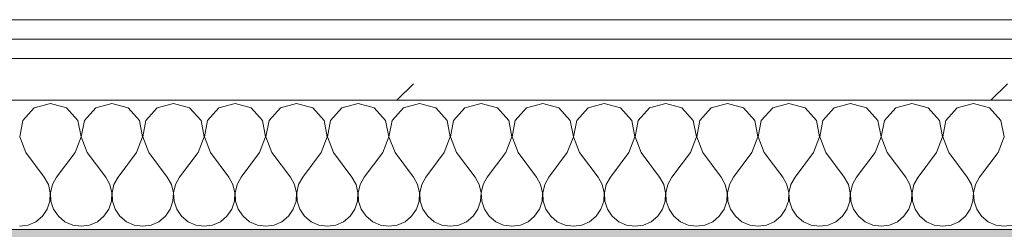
# Model space of a CAD drawing. Header units: millimetres. Extents: x -40968 to 77376, y -17881 to 4746.
# Tile 25 of 180: x -22781 to -22476, y -1194 to -1129. Entities that reach past the tile are written whole.
import ezdxf

# ---------------------------------------------------------------- set-up
doc = ezdxf.new("R2010")
doc.units = ezdxf.units.MM
doc.header["$MEASUREMENT"] = 0
doc.linetypes.add('Wipeout_Contour', pattern=[1000, 0, -1000])
doc.layers.add('12_FAÇ_Façana', color=7, linetype='Continuous')
doc.layers.add('Nuevo_08_E_Envans secs', color=7, linetype='Continuous')
for name, color, linetype, lineweight, true_color in [('12_FAÇ_Façana_Pluma_Nº__176', 7, 'Continuous', 15, 0x93a0c6), ('Nuevo_08_E_Envans secs_Pluma_Nº__102', 7, 'Continuous', 5, 0xcccccc), ('Nuevo_08_E_Envans secs_Pluma_Nº__171', 171, 'Continuous', 13, 0xaaaaff), ('Nuevo_08_E_Envans secs_Pluma_Nº__177', 7, 'Continuous', 15, 0xf7e046)]:
    doc.layers.add(name, color=color, linetype=linetype, lineweight=lineweight, true_color=true_color)
doc.layers.add('Nuevo_08_E_Envans secs_Pluma_Nº__1', color=7, linetype='Continuous', lineweight=5)
pattern_1 = [(45, (0, 0), (-183.8478, 183.8478), [195, -65]), (45, (7e-14, 183.85), (-183.8478, 183.8478), [195, -65])]

# ---------------------------------------------------------------- blocks, each defined once
blk = doc.blocks.new('Muro_14_5', base_point=(-24166.43, -1193.98))
at = {"layer": '12_FAÇ_Façana_Pluma_Nº__176', "linetype": 'Continuous', "lineweight": 0, "true_color": 0x495063}
blk.add_hatch(color=251, dxfattribs=at).paths.add_polyline_path([(-22988.42, -1193.98), (-22988.42, -1203.98), (-21871.11, -1203.98), (-21871.11, -1193.97)])
blk = doc.blocks.new('*X229')
at = {"layer": 'Nuevo_08_E_Envans secs_Pluma_Nº__102', "color": 254, "linetype": 'Continuous', "lineweight": 5, "true_color": 0xcccccc}
for p, q in [((-22771.43, -1154.93), (-22776.44, -1156.35)), ((-22766.42, -1156.35), (-22771.43, -1154.93)), ((-22752.38, -1154.93), (-22757.39, -1156.35)), ((-22747.37, -1156.35), (-22752.38, -1154.93)), ((-22733.33, -1154.93), (-22738.34, -1156.35)), ((-22728.33, -1156.35), (-22733.33, -1154.93)), ((-22714.29, -1154.93), (-22719.29, -1156.35)), ((-22709.28, -1156.35), (-22714.29, -1154.93)), ((-22695.24, -1154.93), (-22700.25, -1156.35)), ((-22690.23, -1156.35), (-22695.24, -1154.93)), ((-22676.19, -1154.93), (-22681.2, -1156.35)), ((-22671.18, -1156.35), (-22676.19, -1154.93)), ((-22657.14, -1154.93), (-22662.15, -1156.35)), ((-22652.14, -1156.35), (-22657.14, -1154.93)), ((-22638.1, -1154.93), (-22643.1, -1156.35)), ((-22633.09, -1156.35), (-22638.1, -1154.93)), ((-22619.05, -1154.93), (-22624.05, -1156.35)), ((-22614.04, -1156.35), (-22619.05, -1154.93)), ((-22600, -1154.93), (-22605.01, -1156.35)), ((-22594.99, -1156.35), (-22600, -1154.93)), ((-22580.95, -1154.93), (-22585.96, -1156.35)), ((-22575.95, -1156.35), (-22580.95, -1154.93)), ((-22561.9, -1154.93), (-22566.91, -1156.35)), ((-22556.9, -1156.35), (-22561.9, -1154.93)), ((-22542.86, -1154.93), (-22547.86, -1156.35)), ((-22537.85, -1156.35), (-22542.86, -1154.93)), ((-22523.81, -1154.93), (-22528.82, -1156.35)), ((-22518.8, -1156.35), (-22523.81, -1154.93)), ((-22504.76, -1154.93), (-22509.77, -1156.35)), ((-22499.75, -1156.35), (-22504.76, -1154.93)), ((-22485.71, -1154.93), (-22490.72, -1156.35)), ((-22480.71, -1156.35), (-22485.71, -1154.93)), ((-22776.44, -1156.35), (-22779.95, -1160.19)), ((-22762.91, -1160.19), (-22766.42, -1156.35)), ((-22757.39, -1156.35), (-22760.9, -1160.19)), ((-22743.86, -1160.19), (-22747.37, -1156.35)), ((-22738.34, -1156.35), (-22741.85, -1160.19)), ((-22724.81, -1160.19), (-22728.33, -1156.35)), ((-22719.29, -1156.35), (-22722.8, -1160.19)), ((-22705.77, -1160.19), (-22709.28, -1156.35)), ((-22700.25, -1156.35), (-22703.76, -1160.19)), ((-22686.72, -1160.19), (-22690.23, -1156.35)), ((-22681.2, -1156.35), (-22684.71, -1160.19)), ((-22667.67, -1160.19), (-22671.18, -1156.35)), ((-22662.15, -1156.35), (-22665.66, -1160.19)), ((-22648.62, -1160.19), (-22652.14, -1156.35)), ((-22643.1, -1156.35), (-22646.61, -1160.19)), ((-22629.58, -1160.19), (-22633.09, -1156.35)), ((-22624.05, -1156.35), (-22627.57, -1160.19)), ((-22610.53, -1160.19), (-22614.04, -1156.35)), ((-22605.01, -1156.35), (-22608.52, -1160.19)), ((-22591.48, -1160.19), (-22594.99, -1156.35)), ((-22585.96, -1156.35), (-22589.47, -1160.19)), ((-22572.43, -1160.19), (-22575.95, -1156.35)), ((-22566.91, -1156.35), (-22570.42, -1160.19)), ((-22553.39, -1160.19), (-22556.9, -1156.35)), ((-22547.86, -1156.35), (-22551.38, -1160.19)), ((-22534.34, -1160.19), (-22537.85, -1156.35)), ((-22528.82, -1156.35), (-22532.33, -1160.19)), ((-22515.29, -1160.19), (-22518.8, -1156.35)), ((-22509.77, -1156.35), (-22513.28, -1160.19)), ((-22496.24, -1160.19), (-22499.75, -1156.35)), ((-22490.72, -1156.35), (-22494.23, -1160.19)), ((-22477.2, -1160.19), (-22480.71, -1156.35)), ((-22779.95, -1160.19), (-22780.91, -1165.31)), ((-22761.94, -1165.31), (-22762.91, -1160.19)), ((-22760.9, -1160.19), (-22761.87, -1165.31)), ((-22742.9, -1165.31), (-22743.86, -1160.19)), ((-22741.85, -1160.19), (-22742.82, -1165.31)), ((-22723.85, -1165.31), (-22724.81, -1160.19)), ((-22722.8, -1160.19), (-22723.77, -1165.31)), ((-22704.8, -1165.31), (-22705.77, -1160.19)), ((-22703.76, -1160.19), (-22704.72, -1165.31)), ((-22685.75, -1165.31), (-22686.72, -1160.19)), ((-22684.71, -1160.19), (-22685.68, -1165.31)), ((-22666.71, -1165.31), (-22667.67, -1160.19)), ((-22665.66, -1160.19), (-22666.63, -1165.31)), ((-22647.66, -1165.31), (-22648.62, -1160.19)), ((-22646.61, -1160.19), (-22647.58, -1165.31)), ((-22628.61, -1165.31), (-22629.58, -1160.19)), ((-22627.57, -1160.19), (-22628.53, -1165.31)), ((-22609.56, -1165.31), (-22610.53, -1160.19)), ((-22608.52, -1160.19), (-22609.49, -1165.31)), ((-22590.51, -1165.31), (-22591.48, -1160.19)), ((-22589.47, -1160.19), (-22590.44, -1165.31)), ((-22571.47, -1165.31), (-22572.43, -1160.19)), ((-22570.42, -1160.19), (-22571.39, -1165.31)), ((-22552.42, -1165.31), (-22553.39, -1160.19)), ((-22551.38, -1160.19), (-22552.34, -1165.31)), ((-22533.37, -1165.31), (-22534.34, -1160.19)), ((-22532.33, -1160.19), (-22533.29, -1165.31)), ((-22514.32, -1165.31), (-22515.29, -1160.19)), ((-22513.28, -1160.19), (-22514.25, -1165.31)), ((-22495.28, -1165.31), (-22496.24, -1160.19)), ((-22494.23, -1160.19), (-22495.2, -1165.31)), ((-22476.23, -1165.31), (-22477.2, -1160.19)), ((-22780.91, -1165.31), (-22779.05, -1170.17)), ((-22763.81, -1170.17), (-22761.94, -1165.31)), ((-22761.87, -1165.31), (-22760, -1170.17)), ((-22744.76, -1170.17), (-22742.9, -1165.31)), ((-22742.82, -1165.31), (-22740.95, -1170.17)), ((-22725.71, -1170.17), (-22723.85, -1165.31)), ((-22723.77, -1165.31), (-22721.9, -1170.17)), ((-22706.67, -1170.17), (-22704.8, -1165.31)), ((-22704.72, -1165.31), (-22702.86, -1170.17)), ((-22687.62, -1170.17), (-22685.75, -1165.31)), ((-22685.68, -1165.31), (-22683.81, -1170.17)), ((-22668.57, -1170.17), (-22666.71, -1165.31)), ((-22666.63, -1165.31), (-22664.76, -1170.17)), ((-22649.52, -1170.17), (-22647.66, -1165.31)), ((-22647.58, -1165.31), (-22645.71, -1170.17)), ((-22630.48, -1170.17), (-22628.61, -1165.31)), ((-22628.53, -1165.31), (-22626.67, -1170.17)), ((-22611.43, -1170.17), (-22609.56, -1165.31)), ((-22609.49, -1165.31), (-22607.62, -1170.17)), ((-22592.38, -1170.17), (-22590.51, -1165.31)), ((-22590.44, -1165.31), (-22588.57, -1170.17)), ((-22573.33, -1170.17), (-22571.47, -1165.31)), ((-22571.39, -1165.31), (-22569.52, -1170.17)), ((-22554.29, -1170.17), (-22552.42, -1165.31)), ((-22552.34, -1165.31), (-22550.48, -1170.17)), ((-22535.24, -1170.17), (-22533.37, -1165.31)), ((-22533.29, -1165.31), (-22531.43, -1170.17)), ((-22516.19, -1170.17), (-22514.32, -1165.31)), ((-22514.25, -1165.31), (-22512.38, -1170.17)), ((-22497.14, -1170.17), (-22495.28, -1165.31)), ((-22495.2, -1165.31), (-22493.33, -1170.17)), ((-22478.1, -1170.17), (-22476.23, -1165.31)), ((-22779.05, -1170.17), (-22773.33, -1177.79)), ((-22763.81, -1170.17), (-22769.52, -1177.79)), ((-22760, -1170.17), (-22754.29, -1177.79)), ((-22744.76, -1170.17), (-22750.48, -1177.79)), ((-22740.95, -1170.17), (-22735.24, -1177.79)), ((-22725.71, -1170.17), (-22731.43, -1177.79)), ((-22721.9, -1170.17), (-22716.19, -1177.79)), ((-22706.67, -1170.17), (-22712.38, -1177.79)), ((-22702.86, -1170.17), (-22697.14, -1177.79)), ((-22687.62, -1170.17), (-22693.33, -1177.79)), ((-22683.81, -1170.17), (-22678.1, -1177.79)), ((-22668.57, -1170.17), (-22674.29, -1177.79)), ((-22664.76, -1170.17), (-22659.05, -1177.79)), ((-22649.52, -1170.17), (-22655.24, -1177.79)), ((-22645.71, -1170.17), (-22640, -1177.79)), ((-22630.48, -1170.17), (-22636.19, -1177.79)), ((-22626.67, -1170.17), (-22620.95, -1177.79)), ((-22611.43, -1170.17), (-22617.14, -1177.79)), ((-22607.62, -1170.17), (-22601.9, -1177.79)), ((-22592.38, -1170.17), (-22598.1, -1177.79)), ((-22588.57, -1170.17), (-22582.86, -1177.79)), ((-22573.33, -1170.17), (-22579.05, -1177.79)), ((-22569.52, -1170.17), (-22563.81, -1177.79)), ((-22554.29, -1170.17), (-22560, -1177.79)), ((-22550.48, -1170.17), (-22544.76, -1177.79)), ((-22535.24, -1170.17), (-22540.95, -1177.79)), ((-22531.43, -1170.17), (-22525.71, -1177.79)), ((-22516.19, -1170.17), (-22521.9, -1177.79)), ((-22512.38, -1170.17), (-22506.67, -1177.79)), ((-22497.14, -1170.17), (-22502.86, -1177.79)), ((-22493.33, -1170.17), (-22487.62, -1177.79)), ((-22478.1, -1170.17), (-22483.81, -1177.79)), ((-22772.06, -1180.08), (-22773.33, -1177.79)), ((-22769.52, -1177.79), (-22770.8, -1180.08)), ((-22753.01, -1180.08), (-22754.29, -1177.79)), ((-22750.48, -1177.79), (-22751.75, -1180.08)), ((-22733.97, -1180.08), (-22735.24, -1177.79)), ((-22731.43, -1177.79), (-22732.7, -1180.08)), ((-22714.92, -1180.08), (-22716.19, -1177.79)), ((-22712.38, -1177.79), (-22713.65, -1180.08)), ((-22695.87, -1180.08), (-22697.14, -1177.79)), ((-22693.33, -1177.79), (-22694.6, -1180.08)), ((-22676.82, -1180.08), (-22678.1, -1177.79)), ((-22674.29, -1177.79), (-22675.56, -1180.08)), ((-22657.78, -1180.08), (-22659.05, -1177.79)), ((-22655.24, -1177.79), (-22656.51, -1180.08)), ((-22638.73, -1180.08), (-22640, -1177.79)), ((-22636.19, -1177.79), (-22637.46, -1180.08)), ((-22619.68, -1180.08), (-22620.95, -1177.79)), ((-22617.14, -1177.79), (-22618.41, -1180.08)), ((-22600.63, -1180.08), (-22601.9, -1177.79)), ((-22598.1, -1177.79), (-22599.37, -1180.08)), ((-22581.59, -1180.08), (-22582.86, -1177.79)), ((-22579.05, -1177.79), (-22580.32, -1180.08)), ((-22562.54, -1180.08), (-22563.81, -1177.79)), ((-22560, -1177.79), (-22561.27, -1180.08)), ((-22543.49, -1180.08), (-22544.76, -1177.79)), ((-22540.95, -1177.79), (-22542.22, -1180.08)), ((-22524.44, -1180.08), (-22525.71, -1177.79)), ((-22521.9, -1177.79), (-22523.18, -1180.08)), ((-22505.4, -1180.08), (-22506.67, -1177.79)), ((-22502.86, -1177.79), (-22504.13, -1180.08)), ((-22486.35, -1180.08), (-22487.62, -1177.79)), ((-22483.81, -1177.79), (-22485.08, -1180.08)), ((-22771.47, -1182.64), (-22772.06, -1180.08)), ((-22770.8, -1180.08), (-22771.39, -1182.64)), ((-22752.42, -1182.64), (-22753.01, -1180.08)), ((-22751.75, -1180.08), (-22752.34, -1182.64)), ((-22733.37, -1182.64), (-22733.97, -1180.08)), ((-22732.7, -1180.08), (-22733.29, -1182.64)), ((-22714.32, -1182.64), (-22714.92, -1180.08)), ((-22713.65, -1180.08), (-22714.25, -1182.64)), ((-22695.28, -1182.64), (-22695.87, -1180.08)), ((-22694.6, -1180.08), (-22695.2, -1182.64)), ((-22676.23, -1182.64), (-22676.82, -1180.08)), ((-22675.56, -1180.08), (-22676.15, -1182.64)), ((-22657.18, -1182.64), (-22657.78, -1180.08)), ((-22656.51, -1180.08), (-22657.1, -1182.64)), ((-22638.13, -1182.64), (-22638.73, -1180.08)), ((-22637.46, -1180.08), (-22638.06, -1182.64)), ((-22619.09, -1182.64), (-22619.68, -1180.08)), ((-22618.41, -1180.08), (-22619.01, -1182.64)), ((-22600.04, -1182.64), (-22600.63, -1180.08)), ((-22599.37, -1180.08), (-22599.96, -1182.64)), ((-22580.99, -1182.64), (-22581.59, -1180.08)), ((-22580.32, -1180.08), (-22580.91, -1182.64)), ((-22561.94, -1182.64), (-22562.54, -1180.08)), ((-22561.27, -1180.08), (-22561.87, -1182.64)), ((-22542.9, -1182.64), (-22543.49, -1180.08)), ((-22542.22, -1180.08), (-22542.82, -1182.64)), ((-22523.85, -1182.64), (-22524.44, -1180.08)), ((-22523.18, -1180.08), (-22523.77, -1182.64)), ((-22504.8, -1182.64), (-22505.4, -1180.08)), ((-22504.13, -1180.08), (-22504.72, -1182.64)), ((-22485.75, -1182.64), (-22486.35, -1180.08)), ((-22485.08, -1180.08), (-22485.68, -1182.64)), ((-22772.43, -1187.76), (-22771.59, -1185.27)), ((-22771.59, -1185.27), (-22771.47, -1182.64)), ((-22771.39, -1182.64), (-22771.26, -1185.27)), ((-22771.26, -1185.27), (-22770.42, -1187.76)), ((-22753.39, -1187.76), (-22752.55, -1185.27)), ((-22752.55, -1185.27), (-22752.42, -1182.64)), ((-22752.34, -1182.64), (-22752.22, -1185.27)), ((-22752.22, -1185.27), (-22751.38, -1187.76)), ((-22734.34, -1187.76), (-22733.5, -1185.27)), ((-22733.5, -1185.27), (-22733.37, -1182.64)), ((-22733.29, -1182.64), (-22733.17, -1185.27)), ((-22733.17, -1185.27), (-22732.33, -1187.76)), ((-22715.29, -1187.76), (-22714.45, -1185.27)), ((-22714.45, -1185.27), (-22714.32, -1182.64)), ((-22714.25, -1182.64), (-22714.12, -1185.27)), ((-22714.12, -1185.27), (-22713.28, -1187.76)), ((-22696.24, -1187.76), (-22695.4, -1185.27)), ((-22695.4, -1185.27), (-22695.28, -1182.64)), ((-22695.2, -1182.64), (-22695.07, -1185.27)), ((-22695.07, -1185.27), (-22694.23, -1187.76)), ((-22677.2, -1187.76), (-22676.36, -1185.27)), ((-22676.36, -1185.27), (-22676.23, -1182.64)), ((-22676.15, -1182.64), (-22676.02, -1185.27)), ((-22676.02, -1185.27), (-22675.19, -1187.76)), ((-22658.15, -1187.76), (-22657.31, -1185.27)), ((-22657.31, -1185.27), (-22657.18, -1182.64)), ((-22657.1, -1182.64), (-22656.98, -1185.27)), ((-22656.98, -1185.27), (-22656.14, -1187.76)), ((-22639.1, -1187.76), (-22638.26, -1185.27)), ((-22638.26, -1185.27), (-22638.13, -1182.64)), ((-22638.06, -1182.64), (-22637.93, -1185.27)), ((-22637.93, -1185.27), (-22637.09, -1187.76)), ((-22620.05, -1187.76), (-22619.21, -1185.27)), ((-22619.21, -1185.27), (-22619.09, -1182.64)), ((-22619.01, -1182.64), (-22618.88, -1185.27)), ((-22618.88, -1185.27), (-22618.04, -1187.76)), ((-22601.01, -1187.76), (-22600.17, -1185.27)), ((-22600.17, -1185.27), (-22600.04, -1182.64)), ((-22599.96, -1182.64), (-22599.83, -1185.27)), ((-22599.83, -1185.27), (-22598.99, -1187.76)), ((-22581.96, -1187.76), (-22581.12, -1185.27)), ((-22581.12, -1185.27), (-22580.99, -1182.64)), ((-22580.91, -1182.64), (-22580.79, -1185.27)), ((-22580.79, -1185.27), (-22579.95, -1187.76)), ((-22562.91, -1187.76), (-22562.07, -1185.27)), ((-22562.07, -1185.27), (-22561.94, -1182.64)), ((-22561.87, -1182.64), (-22561.74, -1185.27)), ((-22561.74, -1185.27), (-22560.9, -1187.76)), ((-22543.86, -1187.76), (-22543.02, -1185.27)), ((-22543.02, -1185.27), (-22542.9, -1182.64)), ((-22542.82, -1182.64), (-22542.69, -1185.27)), ((-22542.69, -1185.27), (-22541.85, -1187.76)), ((-22524.81, -1187.76), (-22523.98, -1185.27)), ((-22523.98, -1185.27), (-22523.85, -1182.64)), ((-22523.77, -1182.64), (-22523.64, -1185.27)), ((-22523.64, -1185.27), (-22522.8, -1187.76)), ((-22505.77, -1187.76), (-22504.93, -1185.27)), ((-22504.93, -1185.27), (-22504.8, -1182.64)), ((-22504.72, -1182.64), (-22504.6, -1185.27)), ((-22504.6, -1185.27), (-22503.76, -1187.76)), ((-22486.72, -1187.76), (-22485.88, -1185.27)), ((-22485.88, -1185.27), (-22485.75, -1182.64)), ((-22485.68, -1182.64), (-22485.55, -1185.27)), ((-22485.55, -1185.27), (-22484.71, -1187.76)), ((-22773.92, -1189.92), (-22772.43, -1187.76)), ((-22770.42, -1187.76), (-22768.94, -1189.92)), ((-22754.87, -1189.92), (-22753.39, -1187.76)), ((-22751.38, -1187.76), (-22749.89, -1189.92)), ((-22735.83, -1189.92), (-22734.34, -1187.76)), ((-22732.33, -1187.76), (-22730.84, -1189.92)), ((-22716.78, -1189.92), (-22715.29, -1187.76)), ((-22713.28, -1187.76), (-22711.79, -1189.92)), ((-22697.73, -1189.92), (-22696.24, -1187.76)), ((-22694.23, -1187.76), (-22692.74, -1189.92)), ((-22678.68, -1189.92), (-22677.2, -1187.76)), ((-22675.19, -1187.76), (-22673.7, -1189.92)), ((-22659.64, -1189.92), (-22658.15, -1187.76)), ((-22656.14, -1187.76), (-22654.65, -1189.92)), ((-22640.59, -1189.92), (-22639.1, -1187.76)), ((-22637.09, -1187.76), (-22635.6, -1189.92)), ((-22621.54, -1189.92), (-22620.05, -1187.76)), ((-22618.04, -1187.76), (-22616.55, -1189.92)), ((-22602.49, -1189.92), (-22601.01, -1187.76)), ((-22598.99, -1187.76), (-22597.51, -1189.92)), ((-22583.45, -1189.92), (-22581.96, -1187.76)), ((-22579.95, -1187.76), (-22578.46, -1189.92)), ((-22564.4, -1189.92), (-22562.91, -1187.76)), ((-22560.9, -1187.76), (-22559.41, -1189.92)), ((-22545.35, -1189.92), (-22543.86, -1187.76)), ((-22541.85, -1187.76), (-22540.36, -1189.92)), ((-22526.3, -1189.92), (-22524.81, -1187.76)), ((-22522.8, -1187.76), (-22521.32, -1189.92)), ((-22507.26, -1189.92), (-22505.77, -1187.76)), ((-22503.76, -1187.76), (-22502.27, -1189.92)), ((-22488.21, -1189.92), (-22486.72, -1187.76)), ((-22484.71, -1187.76), (-22483.22, -1189.92)), ((-22778.35, -1192.66), (-22775.95, -1191.6)), ((-22775.95, -1191.6), (-22773.92, -1189.92)), ((-22768.94, -1189.92), (-22766.91, -1191.6)), ((-22766.91, -1191.6), (-22764.51, -1192.66)), ((-22759.3, -1192.66), (-22756.9, -1191.6)), ((-22756.9, -1191.6), (-22754.87, -1189.92)), ((-22749.89, -1189.92), (-22747.86, -1191.6)), ((-22747.86, -1191.6), (-22745.46, -1192.66)), ((-22740.25, -1192.66), (-22737.85, -1191.6)), ((-22737.85, -1191.6), (-22735.83, -1189.92)), ((-22730.84, -1189.92), (-22728.82, -1191.6)), ((-22728.82, -1191.6), (-22726.41, -1192.66)), ((-22721.21, -1192.66), (-22718.8, -1191.6)), ((-22718.8, -1191.6), (-22716.78, -1189.92)), ((-22711.79, -1189.92), (-22709.77, -1191.6)), ((-22709.77, -1191.6), (-22707.36, -1192.66)), ((-22702.16, -1192.66), (-22699.75, -1191.6)), ((-22699.75, -1191.6), (-22697.73, -1189.92)), ((-22692.74, -1189.92), (-22690.72, -1191.6)), ((-22690.72, -1191.6), (-22688.32, -1192.66)), ((-22683.11, -1192.66), (-22680.71, -1191.6)), ((-22680.71, -1191.6), (-22678.68, -1189.92)), ((-22673.7, -1189.92), (-22671.67, -1191.6)), ((-22671.67, -1191.6), (-22669.27, -1192.66)), ((-22664.06, -1192.66), (-22661.66, -1191.6)), ((-22661.66, -1191.6), (-22659.64, -1189.92)), ((-22654.65, -1189.92), (-22652.63, -1191.6)), ((-22652.63, -1191.6), (-22650.22, -1192.66)), ((-22645.02, -1192.66), (-22642.61, -1191.6)), ((-22642.61, -1191.6), (-22640.59, -1189.92)), ((-22635.6, -1189.92), (-22633.58, -1191.6)), ((-22633.58, -1191.6), (-22631.17, -1192.66)), ((-22625.97, -1192.66), (-22623.56, -1191.6)), ((-22623.56, -1191.6), (-22621.54, -1189.92)), ((-22616.55, -1189.92), (-22614.53, -1191.6)), ((-22614.53, -1191.6), (-22612.13, -1192.66)), ((-22606.92, -1192.66), (-22604.52, -1191.6)), ((-22604.52, -1191.6), (-22602.49, -1189.92)), ((-22597.51, -1189.92), (-22595.48, -1191.6)), ((-22595.48, -1191.6), (-22593.08, -1192.66)), ((-22587.87, -1192.66), (-22585.47, -1191.6)), ((-22585.47, -1191.6), (-22583.45, -1189.92)), ((-22578.46, -1189.92), (-22576.44, -1191.6)), ((-22576.44, -1191.6), (-22574.03, -1192.66)), ((-22568.83, -1192.66), (-22566.42, -1191.6)), ((-22566.42, -1191.6), (-22564.4, -1189.92)), ((-22559.41, -1189.92), (-22557.39, -1191.6)), ((-22557.39, -1191.6), (-22554.98, -1192.66)), ((-22549.78, -1192.66), (-22547.37, -1191.6)), ((-22547.37, -1191.6), (-22545.35, -1189.92)), ((-22540.36, -1189.92), (-22538.34, -1191.6)), ((-22538.34, -1191.6), (-22535.94, -1192.66)), ((-22530.73, -1192.66), (-22528.33, -1191.6)), ((-22528.33, -1191.6), (-22526.3, -1189.92)), ((-22521.32, -1189.92), (-22519.29, -1191.6)), ((-22519.29, -1191.6), (-22516.89, -1192.66)), ((-22511.68, -1192.66), (-22509.28, -1191.6)), ((-22509.28, -1191.6), (-22507.26, -1189.92)), ((-22502.27, -1189.92), (-22500.25, -1191.6)), ((-22500.25, -1191.6), (-22497.84, -1192.66)), ((-22492.64, -1192.66), (-22490.23, -1191.6)), ((-22490.23, -1191.6), (-22488.21, -1189.92)), ((-22483.22, -1189.92), (-22481.2, -1191.6)), ((-22481.2, -1191.6), (-22478.79, -1192.66)), ((-22780.95, -1193.02), (-22778.35, -1192.66)), ((-22764.51, -1192.66), (-22761.9, -1193.02)), ((-22761.9, -1193.02), (-22759.3, -1192.66)), ((-22745.46, -1192.66), (-22742.86, -1193.02)), ((-22742.86, -1193.02), (-22740.25, -1192.66)), ((-22726.41, -1192.66), (-22723.81, -1193.02)), ((-22723.81, -1193.02), (-22721.21, -1192.66)), ((-22707.36, -1192.66), (-22704.76, -1193.02)), ((-22704.76, -1193.02), (-22702.16, -1192.66)), ((-22688.32, -1192.66), (-22685.71, -1193.02)), ((-22685.71, -1193.02), (-22683.11, -1192.66)), ((-22669.27, -1192.66), (-22666.67, -1193.02)), ((-22666.67, -1193.02), (-22664.06, -1192.66)), ((-22650.22, -1192.66), (-22647.62, -1193.02)), ((-22647.62, -1193.02), (-22645.02, -1192.66)), ((-22631.17, -1192.66), (-22628.57, -1193.02)), ((-22628.57, -1193.02), (-22625.97, -1192.66)), ((-22612.13, -1192.66), (-22609.52, -1193.02)), ((-22609.52, -1193.02), (-22606.92, -1192.66)), ((-22593.08, -1192.66), (-22590.48, -1193.02)), ((-22590.48, -1193.02), (-22587.87, -1192.66)), ((-22574.03, -1192.66), (-22571.43, -1193.02)), ((-22571.43, -1193.02), (-22568.83, -1192.66)), ((-22554.98, -1192.66), (-22552.38, -1193.02)), ((-22552.38, -1193.02), (-22549.78, -1192.66)), ((-22535.94, -1192.66), (-22533.33, -1193.02)), ((-22533.33, -1193.02), (-22530.73, -1192.66)), ((-22516.89, -1192.66), (-22514.29, -1193.02)), ((-22514.29, -1193.02), (-22511.68, -1192.66)), ((-22497.84, -1192.66), (-22495.24, -1193.02)), ((-22495.24, -1193.02), (-22492.64, -1192.66)), ((-22478.79, -1192.66), (-22476.19, -1193.02)), ((-22476.19, -1193.02), (-22473.59, -1192.66))]:
    blk.add_line(p, q, dxfattribs=at)
blk = doc.blocks.new('Muro_90_5', base_point=(-20233.93, -1193.98))
at = {"color": 254, "linetype": 'Wipeout_Contour', "lineweight": 0, "ltscale": 86513.737601}
blk.add_wipeout([(-20233.93, -1128.98), (-22963.42, -1128.98), (-22963.42, -1134.98), (-20233.93, -1134.98)], dxfattribs=at).dxf.layer = 'Nuevo_08_E_Envans secs'
at = {"color": 254, "linetype": 'Wipeout_Contour', "lineweight": 0, "ltscale": 86517.020667}
blk.add_wipeout([(-20233.93, -1140.98), (-22963.42, -1140.98), (-22963.42, -1153.98), (-20233.93, -1153.98)], dxfattribs=at).dxf.layer = 'Nuevo_08_E_Envans secs'
at = {"layer": 'Nuevo_08_E_Envans secs_Pluma_Nº__171', "linetype": 'Continuous', "lineweight": 13, "true_color": 0xaaaaff}
h = blk.add_hatch(dxfattribs=at)
h.set_pattern_fill('Panellat_HPL_0005', color=161, style=0, pattern_type=2)
h.set_pattern_definition(pattern_1)
h.paths.add_polyline_path([(-20233.93, -1128.98), (-22963.42, -1128.98), (-22963.42, -1134.98), (-20233.93, -1134.98)])
at = {"layer": 'Nuevo_08_E_Envans secs_Pluma_Nº__177', "linetype": 'Continuous', "lineweight": 15, "true_color": 0xf7e046}
h = blk.add_hatch(dxfattribs=at)
h.set_pattern_fill('Panellat_HPL_0005', color=53, style=0, pattern_type=2)
h.set_pattern_definition(pattern_1)
h.paths.add_polyline_path([(-20233.93, -1140.98), (-22963.42, -1140.98), (-22963.42, -1153.98), (-20233.93, -1153.98)])
at = {"layer": 'Nuevo_08_E_Envans secs_Pluma_Nº__1', "color": 7, "linetype": 'Continuous', "lineweight": 5}
for p, q in [((-20233.93, -1134.98), (-22963.42, -1134.98)), ((-20233.93, -1140.98), (-22963.42, -1140.98)), ((-20233.93, -1153.98), (-22963.42, -1153.98))]:
    blk.add_line(p, q, dxfattribs=at)
at = {"layer": 'Nuevo_08_E_Envans secs_Pluma_Nº__1', "color": 7, "linetype": 'Continuous', "lineweight": 5, "flags": 128}
blk.add_lwpolyline([(-20233.93, -1128.98), (-22963.42, -1128.98)], dxfattribs=at)
at = {"layer": 'Nuevo_08_E_Envans secs', "color": 7, "lineweight": 20}
blk.add_blockref('*X229', (0, 0), dxfattribs=at)
blk = doc.blocks.new('*X479')
at = {"layer": 'Nuevo_08_E_Envans secs_Pluma_Nº__102', "color": 254, "linetype": 'Continuous', "lineweight": 5, "true_color": 0xcccccc}
for p, q in [((-22771.43, -1154.93), (-22776.44, -1156.35)), ((-22766.42, -1156.35), (-22771.43, -1154.93)), ((-22752.38, -1154.93), (-22757.39, -1156.35)), ((-22747.37, -1156.35), (-22752.38, -1154.93)), ((-22733.33, -1154.93), (-22738.34, -1156.35)), ((-22728.33, -1156.35), (-22733.33, -1154.93)), ((-22714.29, -1154.93), (-22719.29, -1156.35)), ((-22709.28, -1156.35), (-22714.29, -1154.93)), ((-22695.24, -1154.93), (-22700.25, -1156.35)), ((-22690.23, -1156.35), (-22695.24, -1154.93)), ((-22676.19, -1154.93), (-22681.2, -1156.35)), ((-22671.18, -1156.35), (-22676.19, -1154.93)), ((-22657.14, -1154.93), (-22662.15, -1156.35)), ((-22652.14, -1156.35), (-22657.14, -1154.93)), ((-22638.1, -1154.93), (-22643.1, -1156.35)), ((-22633.09, -1156.35), (-22638.1, -1154.93)), ((-22619.05, -1154.93), (-22624.05, -1156.35)), ((-22614.04, -1156.35), (-22619.05, -1154.93)), ((-22600, -1154.93), (-22605.01, -1156.35)), ((-22594.99, -1156.35), (-22600, -1154.93)), ((-22580.95, -1154.93), (-22585.96, -1156.35)), ((-22575.95, -1156.35), (-22580.95, -1154.93)), ((-22561.9, -1154.93), (-22566.91, -1156.35)), ((-22556.9, -1156.35), (-22561.9, -1154.93)), ((-22542.86, -1154.93), (-22547.86, -1156.35)), ((-22537.85, -1156.35), (-22542.86, -1154.93)), ((-22523.81, -1154.93), (-22528.82, -1156.35)), ((-22518.8, -1156.35), (-22523.81, -1154.93)), ((-22504.76, -1154.93), (-22509.77, -1156.35)), ((-22499.75, -1156.35), (-22504.76, -1154.93)), ((-22485.71, -1154.93), (-22490.72, -1156.35)), ((-22480.71, -1156.35), (-22485.71, -1154.93)), ((-22776.44, -1156.35), (-22779.95, -1160.19)), ((-22762.91, -1160.19), (-22766.42, -1156.35)), ((-22757.39, -1156.35), (-22760.9, -1160.19)), ((-22743.86, -1160.19), (-22747.37, -1156.35)), ((-22738.34, -1156.35), (-22741.85, -1160.19)), ((-22724.81, -1160.19), (-22728.33, -1156.35)), ((-22719.29, -1156.35), (-22722.8, -1160.19)), ((-22705.77, -1160.19), (-22709.28, -1156.35)), ((-22700.25, -1156.35), (-22703.76, -1160.19)), ((-22686.72, -1160.19), (-22690.23, -1156.35)), ((-22681.2, -1156.35), (-22684.71, -1160.19)), ((-22667.67, -1160.19), (-22671.18, -1156.35)), ((-22662.15, -1156.35), (-22665.66, -1160.19)), ((-22648.62, -1160.19), (-22652.14, -1156.35)), ((-22643.1, -1156.35), (-22646.61, -1160.19)), ((-22629.58, -1160.19), (-22633.09, -1156.35)), ((-22624.05, -1156.35), (-22627.57, -1160.19)), ((-22610.53, -1160.19), (-22614.04, -1156.35)), ((-22605.01, -1156.35), (-22608.52, -1160.19)), ((-22591.48, -1160.19), (-22594.99, -1156.35)), ((-22585.96, -1156.35), (-22589.47, -1160.19)), ((-22572.43, -1160.19), (-22575.95, -1156.35)), ((-22566.91, -1156.35), (-22570.42, -1160.19)), ((-22553.39, -1160.19), (-22556.9, -1156.35)), ((-22547.86, -1156.35), (-22551.38, -1160.19)), ((-22534.34, -1160.19), (-22537.85, -1156.35)), ((-22528.82, -1156.35), (-22532.33, -1160.19)), ((-22515.29, -1160.19), (-22518.8, -1156.35)), ((-22509.77, -1156.35), (-22513.28, -1160.19)), ((-22496.24, -1160.19), (-22499.75, -1156.35)), ((-22490.72, -1156.35), (-22494.23, -1160.19)), ((-22477.2, -1160.19), (-22480.71, -1156.35)), ((-22779.95, -1160.19), (-22780.91, -1165.31)), ((-22761.94, -1165.31), (-22762.91, -1160.19)), ((-22760.9, -1160.19), (-22761.87, -1165.31)), ((-22742.9, -1165.31), (-22743.86, -1160.19)), ((-22741.85, -1160.19), (-22742.82, -1165.31)), ((-22723.85, -1165.31), (-22724.81, -1160.19)), ((-22722.8, -1160.19), (-22723.77, -1165.31)), ((-22704.8, -1165.31), (-22705.77, -1160.19)), ((-22703.76, -1160.19), (-22704.72, -1165.31)), ((-22685.75, -1165.31), (-22686.72, -1160.19)), ((-22684.71, -1160.19), (-22685.68, -1165.31)), ((-22666.71, -1165.31), (-22667.67, -1160.19)), ((-22665.66, -1160.19), (-22666.63, -1165.31)), ((-22647.66, -1165.31), (-22648.62, -1160.19)), ((-22646.61, -1160.19), (-22647.58, -1165.31)), ((-22628.61, -1165.31), (-22629.58, -1160.19)), ((-22627.57, -1160.19), (-22628.53, -1165.31)), ((-22609.56, -1165.31), (-22610.53, -1160.19)), ((-22608.52, -1160.19), (-22609.49, -1165.31)), ((-22590.51, -1165.31), (-22591.48, -1160.19)), ((-22589.47, -1160.19), (-22590.44, -1165.31)), ((-22571.47, -1165.31), (-22572.43, -1160.19)), ((-22570.42, -1160.19), (-22571.39, -1165.31)), ((-22552.42, -1165.31), (-22553.39, -1160.19)), ((-22551.38, -1160.19), (-22552.34, -1165.31)), ((-22533.37, -1165.31), (-22534.34, -1160.19)), ((-22532.33, -1160.19), (-22533.29, -1165.31)), ((-22514.32, -1165.31), (-22515.29, -1160.19)), ((-22513.28, -1160.19), (-22514.25, -1165.31)), ((-22495.28, -1165.31), (-22496.24, -1160.19)), ((-22494.23, -1160.19), (-22495.2, -1165.31)), ((-22476.23, -1165.31), (-22477.2, -1160.19)), ((-22780.91, -1165.31), (-22779.05, -1170.17)), ((-22763.81, -1170.17), (-22761.94, -1165.31)), ((-22761.87, -1165.31), (-22760, -1170.17)), ((-22744.76, -1170.17), (-22742.9, -1165.31)), ((-22742.82, -1165.31), (-22740.95, -1170.17)), ((-22725.71, -1170.17), (-22723.85, -1165.31)), ((-22723.77, -1165.31), (-22721.9, -1170.17)), ((-22706.67, -1170.17), (-22704.8, -1165.31)), ((-22704.72, -1165.31), (-22702.86, -1170.17)), ((-22687.62, -1170.17), (-22685.75, -1165.31)), ((-22685.68, -1165.31), (-22683.81, -1170.17)), ((-22668.57, -1170.17), (-22666.71, -1165.31)), ((-22666.63, -1165.31), (-22664.76, -1170.17)), ((-22649.52, -1170.17), (-22647.66, -1165.31)), ((-22647.58, -1165.31), (-22645.71, -1170.17)), ((-22630.48, -1170.17), (-22628.61, -1165.31)), ((-22628.53, -1165.31), (-22626.67, -1170.17)), ((-22611.43, -1170.17), (-22609.56, -1165.31)), ((-22609.49, -1165.31), (-22607.62, -1170.17)), ((-22592.38, -1170.17), (-22590.51, -1165.31)), ((-22590.44, -1165.31), (-22588.57, -1170.17)), ((-22573.33, -1170.17), (-22571.47, -1165.31)), ((-22571.39, -1165.31), (-22569.52, -1170.17)), ((-22554.29, -1170.17), (-22552.42, -1165.31)), ((-22552.34, -1165.31), (-22550.48, -1170.17)), ((-22535.24, -1170.17), (-22533.37, -1165.31)), ((-22533.29, -1165.31), (-22531.43, -1170.17)), ((-22516.19, -1170.17), (-22514.32, -1165.31)), ((-22514.25, -1165.31), (-22512.38, -1170.17)), ((-22497.14, -1170.17), (-22495.28, -1165.31)), ((-22495.2, -1165.31), (-22493.33, -1170.17)), ((-22478.1, -1170.17), (-22476.23, -1165.31)), ((-22779.05, -1170.17), (-22773.33, -1177.79)), ((-22763.81, -1170.17), (-22769.52, -1177.79)), ((-22760, -1170.17), (-22754.29, -1177.79)), ((-22744.76, -1170.17), (-22750.48, -1177.79)), ((-22740.95, -1170.17), (-22735.24, -1177.79)), ((-22725.71, -1170.17), (-22731.43, -1177.79)), ((-22721.9, -1170.17), (-22716.19, -1177.79)), ((-22706.67, -1170.17), (-22712.38, -1177.79)), ((-22702.86, -1170.17), (-22697.14, -1177.79)), ((-22687.62, -1170.17), (-22693.33, -1177.79)), ((-22683.81, -1170.17), (-22678.1, -1177.79)), ((-22668.57, -1170.17), (-22674.29, -1177.79)), ((-22664.76, -1170.17), (-22659.05, -1177.79)), ((-22649.52, -1170.17), (-22655.24, -1177.79)), ((-22645.71, -1170.17), (-22640, -1177.79)), ((-22630.48, -1170.17), (-22636.19, -1177.79)), ((-22626.67, -1170.17), (-22620.95, -1177.79)), ((-22611.43, -1170.17), (-22617.14, -1177.79)), ((-22607.62, -1170.17), (-22601.9, -1177.79)), ((-22592.38, -1170.17), (-22598.1, -1177.79)), ((-22588.57, -1170.17), (-22582.86, -1177.79)), ((-22573.33, -1170.17), (-22579.05, -1177.79)), ((-22569.52, -1170.17), (-22563.81, -1177.79)), ((-22554.29, -1170.17), (-22560, -1177.79)), ((-22550.48, -1170.17), (-22544.76, -1177.79)), ((-22535.24, -1170.17), (-22540.95, -1177.79)), ((-22531.43, -1170.17), (-22525.71, -1177.79)), ((-22516.19, -1170.17), (-22521.9, -1177.79)), ((-22512.38, -1170.17), (-22506.67, -1177.79)), ((-22497.14, -1170.17), (-22502.86, -1177.79)), ((-22493.33, -1170.17), (-22487.62, -1177.79)), ((-22478.1, -1170.17), (-22483.81, -1177.79)), ((-22772.06, -1180.08), (-22773.33, -1177.79)), ((-22769.52, -1177.79), (-22770.8, -1180.08)), ((-22753.01, -1180.08), (-22754.29, -1177.79)), ((-22750.48, -1177.79), (-22751.75, -1180.08)), ((-22733.97, -1180.08), (-22735.24, -1177.79)), ((-22731.43, -1177.79), (-22732.7, -1180.08)), ((-22714.92, -1180.08), (-22716.19, -1177.79)), ((-22712.38, -1177.79), (-22713.65, -1180.08)), ((-22695.87, -1180.08), (-22697.14, -1177.79)), ((-22693.33, -1177.79), (-22694.6, -1180.08)), ((-22676.82, -1180.08), (-22678.1, -1177.79)), ((-22674.29, -1177.79), (-22675.56, -1180.08)), ((-22657.78, -1180.08), (-22659.05, -1177.79)), ((-22655.24, -1177.79), (-22656.51, -1180.08)), ((-22638.73, -1180.08), (-22640, -1177.79)), ((-22636.19, -1177.79), (-22637.46, -1180.08)), ((-22619.68, -1180.08), (-22620.95, -1177.79)), ((-22617.14, -1177.79), (-22618.41, -1180.08)), ((-22600.63, -1180.08), (-22601.9, -1177.79)), ((-22598.1, -1177.79), (-22599.37, -1180.08)), ((-22581.59, -1180.08), (-22582.86, -1177.79)), ((-22579.05, -1177.79), (-22580.32, -1180.08)), ((-22562.54, -1180.08), (-22563.81, -1177.79)), ((-22560, -1177.79), (-22561.27, -1180.08)), ((-22543.49, -1180.08), (-22544.76, -1177.79)), ((-22540.95, -1177.79), (-22542.22, -1180.08)), ((-22524.44, -1180.08), (-22525.71, -1177.79)), ((-22521.9, -1177.79), (-22523.18, -1180.08)), ((-22505.4, -1180.08), (-22506.67, -1177.79)), ((-22502.86, -1177.79), (-22504.13, -1180.08)), ((-22486.35, -1180.08), (-22487.62, -1177.79)), ((-22483.81, -1177.79), (-22485.08, -1180.08)), ((-22771.47, -1182.64), (-22772.06, -1180.08)), ((-22770.8, -1180.08), (-22771.39, -1182.64)), ((-22752.42, -1182.64), (-22753.01, -1180.08)), ((-22751.75, -1180.08), (-22752.34, -1182.64)), ((-22733.37, -1182.64), (-22733.97, -1180.08)), ((-22732.7, -1180.08), (-22733.29, -1182.64)), ((-22714.32, -1182.64), (-22714.92, -1180.08)), ((-22713.65, -1180.08), (-22714.25, -1182.64)), ((-22695.28, -1182.64), (-22695.87, -1180.08)), ((-22694.6, -1180.08), (-22695.2, -1182.64)), ((-22676.23, -1182.64), (-22676.82, -1180.08)), ((-22675.56, -1180.08), (-22676.15, -1182.64)), ((-22657.18, -1182.64), (-22657.78, -1180.08)), ((-22656.51, -1180.08), (-22657.1, -1182.64)), ((-22638.13, -1182.64), (-22638.73, -1180.08)), ((-22637.46, -1180.08), (-22638.06, -1182.64)), ((-22619.09, -1182.64), (-22619.68, -1180.08)), ((-22618.41, -1180.08), (-22619.01, -1182.64)), ((-22600.04, -1182.64), (-22600.63, -1180.08)), ((-22599.37, -1180.08), (-22599.96, -1182.64)), ((-22580.99, -1182.64), (-22581.59, -1180.08)), ((-22580.32, -1180.08), (-22580.91, -1182.64)), ((-22561.94, -1182.64), (-22562.54, -1180.08)), ((-22561.27, -1180.08), (-22561.87, -1182.64)), ((-22542.9, -1182.64), (-22543.49, -1180.08)), ((-22542.22, -1180.08), (-22542.82, -1182.64)), ((-22523.85, -1182.64), (-22524.44, -1180.08)), ((-22523.18, -1180.08), (-22523.77, -1182.64)), ((-22504.8, -1182.64), (-22505.4, -1180.08)), ((-22504.13, -1180.08), (-22504.72, -1182.64)), ((-22485.75, -1182.64), (-22486.35, -1180.08)), ((-22485.08, -1180.08), (-22485.68, -1182.64)), ((-22772.43, -1187.76), (-22771.59, -1185.27)), ((-22771.59, -1185.27), (-22771.47, -1182.64)), ((-22771.39, -1182.64), (-22771.26, -1185.27)), ((-22771.26, -1185.27), (-22770.42, -1187.76)), ((-22753.39, -1187.76), (-22752.55, -1185.27)), ((-22752.55, -1185.27), (-22752.42, -1182.64)), ((-22752.34, -1182.64), (-22752.22, -1185.27)), ((-22752.22, -1185.27), (-22751.38, -1187.76)), ((-22734.34, -1187.76), (-22733.5, -1185.27)), ((-22733.5, -1185.27), (-22733.37, -1182.64)), ((-22733.29, -1182.64), (-22733.17, -1185.27)), ((-22733.17, -1185.27), (-22732.33, -1187.76)), ((-22715.29, -1187.76), (-22714.45, -1185.27)), ((-22714.45, -1185.27), (-22714.32, -1182.64)), ((-22714.25, -1182.64), (-22714.12, -1185.27)), ((-22714.12, -1185.27), (-22713.28, -1187.76)), ((-22696.24, -1187.76), (-22695.4, -1185.27)), ((-22695.4, -1185.27), (-22695.28, -1182.64)), ((-22695.2, -1182.64), (-22695.07, -1185.27)), ((-22695.07, -1185.27), (-22694.23, -1187.76)), ((-22677.2, -1187.76), (-22676.36, -1185.27)), ((-22676.36, -1185.27), (-22676.23, -1182.64)), ((-22676.15, -1182.64), (-22676.02, -1185.27)), ((-22676.02, -1185.27), (-22675.19, -1187.76)), ((-22658.15, -1187.76), (-22657.31, -1185.27)), ((-22657.31, -1185.27), (-22657.18, -1182.64)), ((-22657.1, -1182.64), (-22656.98, -1185.27)), ((-22656.98, -1185.27), (-22656.14, -1187.76)), ((-22639.1, -1187.76), (-22638.26, -1185.27)), ((-22638.26, -1185.27), (-22638.13, -1182.64)), ((-22638.06, -1182.64), (-22637.93, -1185.27)), ((-22637.93, -1185.27), (-22637.09, -1187.76)), ((-22620.05, -1187.76), (-22619.21, -1185.27)), ((-22619.21, -1185.27), (-22619.09, -1182.64)), ((-22619.01, -1182.64), (-22618.88, -1185.27)), ((-22618.88, -1185.27), (-22618.04, -1187.76)), ((-22601.01, -1187.76), (-22600.17, -1185.27)), ((-22600.17, -1185.27), (-22600.04, -1182.64)), ((-22599.96, -1182.64), (-22599.83, -1185.27)), ((-22599.83, -1185.27), (-22598.99, -1187.76)), ((-22581.96, -1187.76), (-22581.12, -1185.27)), ((-22581.12, -1185.27), (-22580.99, -1182.64)), ((-22580.91, -1182.64), (-22580.79, -1185.27)), ((-22580.79, -1185.27), (-22579.95, -1187.76)), ((-22562.91, -1187.76), (-22562.07, -1185.27)), ((-22562.07, -1185.27), (-22561.94, -1182.64)), ((-22561.87, -1182.64), (-22561.74, -1185.27)), ((-22561.74, -1185.27), (-22560.9, -1187.76)), ((-22543.86, -1187.76), (-22543.02, -1185.27)), ((-22543.02, -1185.27), (-22542.9, -1182.64)), ((-22542.82, -1182.64), (-22542.69, -1185.27)), ((-22542.69, -1185.27), (-22541.85, -1187.76)), ((-22524.81, -1187.76), (-22523.98, -1185.27)), ((-22523.98, -1185.27), (-22523.85, -1182.64)), ((-22523.77, -1182.64), (-22523.64, -1185.27)), ((-22523.64, -1185.27), (-22522.8, -1187.76)), ((-22505.77, -1187.76), (-22504.93, -1185.27)), ((-22504.93, -1185.27), (-22504.8, -1182.64)), ((-22504.72, -1182.64), (-22504.6, -1185.27)), ((-22504.6, -1185.27), (-22503.76, -1187.76)), ((-22486.72, -1187.76), (-22485.88, -1185.27)), ((-22485.88, -1185.27), (-22485.75, -1182.64)), ((-22485.68, -1182.64), (-22485.55, -1185.27)), ((-22485.55, -1185.27), (-22484.71, -1187.76)), ((-22773.92, -1189.92), (-22772.43, -1187.76)), ((-22770.42, -1187.76), (-22768.94, -1189.92)), ((-22754.87, -1189.92), (-22753.39, -1187.76)), ((-22751.38, -1187.76), (-22749.89, -1189.92)), ((-22735.83, -1189.92), (-22734.34, -1187.76)), ((-22732.33, -1187.76), (-22730.84, -1189.92)), ((-22716.78, -1189.92), (-22715.29, -1187.76)), ((-22713.28, -1187.76), (-22711.79, -1189.92)), ((-22697.73, -1189.92), (-22696.24, -1187.76)), ((-22694.23, -1187.76), (-22692.74, -1189.92)), ((-22678.68, -1189.92), (-22677.2, -1187.76)), ((-22675.19, -1187.76), (-22673.7, -1189.92)), ((-22659.64, -1189.92), (-22658.15, -1187.76)), ((-22656.14, -1187.76), (-22654.65, -1189.92)), ((-22640.59, -1189.92), (-22639.1, -1187.76)), ((-22637.09, -1187.76), (-22635.6, -1189.92)), ((-22621.54, -1189.92), (-22620.05, -1187.76)), ((-22618.04, -1187.76), (-22616.55, -1189.92)), ((-22602.49, -1189.92), (-22601.01, -1187.76)), ((-22598.99, -1187.76), (-22597.51, -1189.92)), ((-22583.45, -1189.92), (-22581.96, -1187.76)), ((-22579.95, -1187.76), (-22578.46, -1189.92)), ((-22564.4, -1189.92), (-22562.91, -1187.76)), ((-22560.9, -1187.76), (-22559.41, -1189.92)), ((-22545.35, -1189.92), (-22543.86, -1187.76)), ((-22541.85, -1187.76), (-22540.36, -1189.92)), ((-22526.3, -1189.92), (-22524.81, -1187.76)), ((-22522.8, -1187.76), (-22521.32, -1189.92)), ((-22507.26, -1189.92), (-22505.77, -1187.76)), ((-22503.76, -1187.76), (-22502.27, -1189.92)), ((-22488.21, -1189.92), (-22486.72, -1187.76)), ((-22484.71, -1187.76), (-22483.22, -1189.92)), ((-22778.35, -1192.66), (-22775.95, -1191.6)), ((-22775.95, -1191.6), (-22773.92, -1189.92)), ((-22768.94, -1189.92), (-22766.91, -1191.6)), ((-22766.91, -1191.6), (-22764.51, -1192.66)), ((-22759.3, -1192.66), (-22756.9, -1191.6)), ((-22756.9, -1191.6), (-22754.87, -1189.92)), ((-22749.89, -1189.92), (-22747.86, -1191.6)), ((-22747.86, -1191.6), (-22745.46, -1192.66)), ((-22740.25, -1192.66), (-22737.85, -1191.6)), ((-22737.85, -1191.6), (-22735.83, -1189.92)), ((-22730.84, -1189.92), (-22728.82, -1191.6)), ((-22728.82, -1191.6), (-22726.41, -1192.66)), ((-22721.21, -1192.66), (-22718.8, -1191.6)), ((-22718.8, -1191.6), (-22716.78, -1189.92)), ((-22711.79, -1189.92), (-22709.77, -1191.6)), ((-22709.77, -1191.6), (-22707.36, -1192.66)), ((-22702.16, -1192.66), (-22699.75, -1191.6)), ((-22699.75, -1191.6), (-22697.73, -1189.92)), ((-22692.74, -1189.92), (-22690.72, -1191.6)), ((-22690.72, -1191.6), (-22688.32, -1192.66)), ((-22683.11, -1192.66), (-22680.71, -1191.6)), ((-22680.71, -1191.6), (-22678.68, -1189.92)), ((-22673.7, -1189.92), (-22671.67, -1191.6)), ((-22671.67, -1191.6), (-22669.27, -1192.66)), ((-22664.06, -1192.66), (-22661.66, -1191.6)), ((-22661.66, -1191.6), (-22659.64, -1189.92)), ((-22654.65, -1189.92), (-22652.63, -1191.6)), ((-22652.63, -1191.6), (-22650.22, -1192.66)), ((-22645.02, -1192.66), (-22642.61, -1191.6)), ((-22642.61, -1191.6), (-22640.59, -1189.92)), ((-22635.6, -1189.92), (-22633.58, -1191.6)), ((-22633.58, -1191.6), (-22631.17, -1192.66)), ((-22625.97, -1192.66), (-22623.56, -1191.6)), ((-22623.56, -1191.6), (-22621.54, -1189.92)), ((-22616.55, -1189.92), (-22614.53, -1191.6)), ((-22614.53, -1191.6), (-22612.13, -1192.66)), ((-22606.92, -1192.66), (-22604.52, -1191.6)), ((-22604.52, -1191.6), (-22602.49, -1189.92)), ((-22597.51, -1189.92), (-22595.48, -1191.6)), ((-22595.48, -1191.6), (-22593.08, -1192.66)), ((-22587.87, -1192.66), (-22585.47, -1191.6)), ((-22585.47, -1191.6), (-22583.45, -1189.92)), ((-22578.46, -1189.92), (-22576.44, -1191.6)), ((-22576.44, -1191.6), (-22574.03, -1192.66)), ((-22568.83, -1192.66), (-22566.42, -1191.6)), ((-22566.42, -1191.6), (-22564.4, -1189.92)), ((-22559.41, -1189.92), (-22557.39, -1191.6)), ((-22557.39, -1191.6), (-22554.98, -1192.66)), ((-22549.78, -1192.66), (-22547.37, -1191.6)), ((-22547.37, -1191.6), (-22545.35, -1189.92)), ((-22540.36, -1189.92), (-22538.34, -1191.6)), ((-22538.34, -1191.6), (-22535.94, -1192.66)), ((-22530.73, -1192.66), (-22528.33, -1191.6)), ((-22528.33, -1191.6), (-22526.3, -1189.92)), ((-22521.32, -1189.92), (-22519.29, -1191.6)), ((-22519.29, -1191.6), (-22516.89, -1192.66)), ((-22511.68, -1192.66), (-22509.28, -1191.6)), ((-22509.28, -1191.6), (-22507.26, -1189.92)), ((-22502.27, -1189.92), (-22500.25, -1191.6)), ((-22500.25, -1191.6), (-22497.84, -1192.66)), ((-22492.64, -1192.66), (-22490.23, -1191.6)), ((-22490.23, -1191.6), (-22488.21, -1189.92)), ((-22483.22, -1189.92), (-22481.2, -1191.6)), ((-22481.2, -1191.6), (-22478.79, -1192.66)), ((-22780.95, -1193.02), (-22778.35, -1192.66)), ((-22764.51, -1192.66), (-22761.9, -1193.02)), ((-22761.9, -1193.02), (-22759.3, -1192.66)), ((-22745.46, -1192.66), (-22742.86, -1193.02)), ((-22742.86, -1193.02), (-22740.25, -1192.66)), ((-22726.41, -1192.66), (-22723.81, -1193.02)), ((-22723.81, -1193.02), (-22721.21, -1192.66)), ((-22707.36, -1192.66), (-22704.76, -1193.02)), ((-22704.76, -1193.02), (-22702.16, -1192.66)), ((-22688.32, -1192.66), (-22685.71, -1193.02)), ((-22685.71, -1193.02), (-22683.11, -1192.66)), ((-22669.27, -1192.66), (-22666.67, -1193.02)), ((-22666.67, -1193.02), (-22664.06, -1192.66)), ((-22650.22, -1192.66), (-22647.62, -1193.02)), ((-22647.62, -1193.02), (-22645.02, -1192.66)), ((-22631.17, -1192.66), (-22628.57, -1193.02)), ((-22628.57, -1193.02), (-22625.97, -1192.66)), ((-22612.13, -1192.66), (-22609.52, -1193.02)), ((-22609.52, -1193.02), (-22606.92, -1192.66)), ((-22593.08, -1192.66), (-22590.48, -1193.02)), ((-22590.48, -1193.02), (-22587.87, -1192.66)), ((-22574.03, -1192.66), (-22571.43, -1193.02)), ((-22571.43, -1193.02), (-22568.83, -1192.66)), ((-22554.98, -1192.66), (-22552.38, -1193.02)), ((-22552.38, -1193.02), (-22549.78, -1192.66)), ((-22535.94, -1192.66), (-22533.33, -1193.02)), ((-22533.33, -1193.02), (-22530.73, -1192.66)), ((-22516.89, -1192.66), (-22514.29, -1193.02)), ((-22514.29, -1193.02), (-22511.68, -1192.66)), ((-22497.84, -1192.66), (-22495.24, -1193.02)), ((-22495.24, -1193.02), (-22492.64, -1192.66)), ((-22478.79, -1192.66), (-22476.19, -1193.02)), ((-22476.19, -1193.02), (-22473.59, -1192.66))]:
    blk.add_line(p, q, dxfattribs=at)
blk = doc.blocks.new('Muro_148_5', base_point=(-24166.43, -1128.98))
at = {"layer": 'Nuevo_08_E_Envans secs_Pluma_Nº__1', "color": 7, "linetype": 'Continuous', "lineweight": 5, "flags": 128}
blk.add_lwpolyline([(-22988.42, -1193.98), (-21871.11, -1193.98)], dxfattribs=at)
at = {"color": 254, "linetype": 'Wipeout_Contour', "lineweight": 0, "ltscale": 86513.737601}
blk.add_wipeout([(-22963.42, -1134.98), (-20233.93, -1134.98), (-20233.93, -1128.98), (-22963.42, -1128.98)], dxfattribs=at).dxf.layer = 'Nuevo_08_E_Envans secs'
at = {"color": 254, "linetype": 'Wipeout_Contour', "lineweight": 0, "ltscale": 86540.990748}
blk.add_wipeout([(-22975.42, -1153.98), (-20233.93, -1153.98), (-20233.93, -1140.98), (-22975.42, -1140.98)], dxfattribs=at).dxf.layer = 'Nuevo_08_E_Envans secs'
at = {"layer": 'Nuevo_08_E_Envans secs_Pluma_Nº__171', "linetype": 'Continuous', "lineweight": 13, "true_color": 0xaaaaff}
h = blk.add_hatch(dxfattribs=at)
h.set_pattern_fill('Panellat_HPL_0005', color=161, style=0, pattern_type=2)
h.set_pattern_definition(pattern_1)
h.paths.add_polyline_path([(-22963.42, -1134.98), (-20233.93, -1134.98), (-20233.93, -1128.98), (-22963.42, -1128.98)])
at = {"layer": 'Nuevo_08_E_Envans secs_Pluma_Nº__177', "linetype": 'Continuous', "lineweight": 15, "true_color": 0xf7e046}
h = blk.add_hatch(dxfattribs=at)
h.set_pattern_fill('Panellat_HPL_0005', color=53, style=0, pattern_type=2)
h.set_pattern_definition(pattern_1)
h.paths.add_polyline_path([(-22975.42, -1153.98), (-20233.93, -1153.98), (-20233.93, -1140.98), (-22975.42, -1140.98)])
at = {"layer": 'Nuevo_08_E_Envans secs_Pluma_Nº__1', "color": 7, "linetype": 'Continuous', "lineweight": 5}
for p, q in [((-20233.93, -1134.98), (-22969.42, -1134.98)), ((-20233.93, -1140.98), (-22975.42, -1140.98)), ((-20233.93, -1153.98), (-22988.42, -1153.98))]:
    blk.add_line(p, q, dxfattribs=at)
at = {"layer": 'Nuevo_08_E_Envans secs_Pluma_Nº__1', "color": 7, "linetype": 'Continuous', "lineweight": 5, "flags": 128}
blk.add_lwpolyline([(-20233.93, -1128.98), (-22963.42, -1128.98)], dxfattribs=at)
at = {"layer": 'Nuevo_08_E_Envans secs', "color": 7, "lineweight": 20}
blk.add_blockref('*X479', (0, 0), dxfattribs=at)

msp = doc.modelspace()

# ---------------------------------------------------------------- block references
at = {"layer": '12_FAÇ_Façana', "color": 7, "lineweight": 20}
msp.add_blockref('Muro_14_5', (-24166.43, -1193.98), dxfattribs=at)

# ---------------------------------------------------------------- next in the draw order: block references
at = {"layer": 'Nuevo_08_E_Envans secs', "color": 7, "lineweight": 20}
msp.add_blockref('Muro_90_5', (-20233.93, -1193.98), dxfattribs=at)

# ---------------------------------------------------------------- next in the draw order: block references
msp.add_blockref('Muro_148_5', (-24166.43, -1128.98), dxfattribs=at)

doc.saveas('drawing.dxf')
